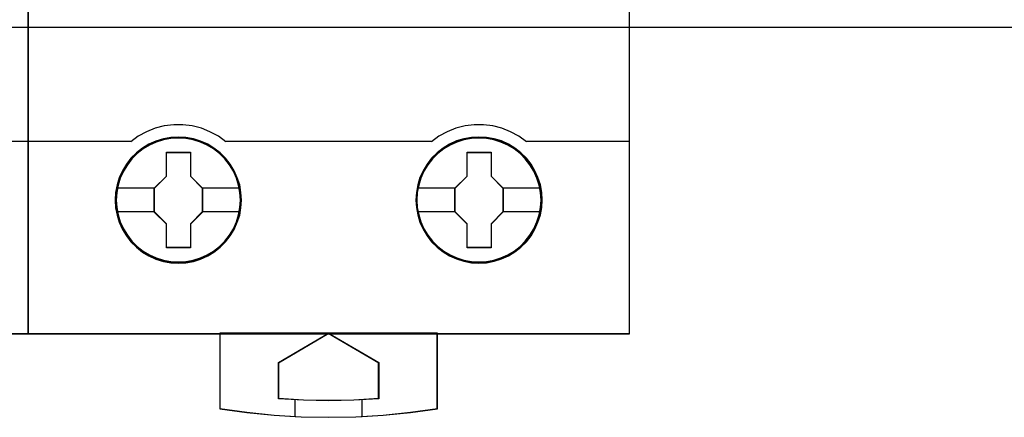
# Model space of a CAD drawing. Extents: x -558982 to 5119495, y -5290134 to 97908.
# Tile 10 of 256: x -478347 to -477758, y -26559 to -26321. Entities that reach past the tile are written whole.
import ezdxf

# ---------------------------------------------------------------- set-up
doc = ezdxf.new("R2010")
doc.units = 0
doc.header["$MEASUREMENT"] = 0
doc.layers.get('0').update_dxf_attribs({"color": 252})
doc.layers.add('45', color=8, linetype='Continuous')
doc.layers.add('50', color=7, linetype='Continuous')

# ---------------------------------------------------------------- blocks, each defined once
blk = doc.blocks.new('*U1067')
at = {"layer": '50', "color": 7}
blk.add_lwpolyline([(61.983887, -637.345466), (386.017439, -637.345466), (386.017439, -683.650775), (61.983887, -683.650775), (61.983887, -637.345466)], dxfattribs=at)
blk = doc.blocks.new('*U1070')
at = {"layer": '45', "color": 7}
blk.add_lwpolyline([(134.025806, -618.991234), (97.97436, -618.991234), (97.97436, -701.994414), (134.025806, -701.994414), (134.025806, -618.991234)], close=True, dxfattribs=at)
at = {"layer": '45', "color": 139}
blk.add_lwpolyline([(134.025806, -618.991234), (97.97436, -618.991234), (97.97436, -701.994414), (134.025806, -701.994414), (134.025806, -618.991234)], close=True, dxfattribs=at)
at = {"layer": '45', "color": 59}
blk.add_lwpolyline([(134.0099, -619.007123), (97.992917, -619.007123), (97.992917, -701.978525), (134.0099, -701.978525), (134.0099, -619.007123)], close=True, dxfattribs=at)
at = {"layer": '45', "color": 139}
blk.add_lwpolyline([(127.811776, -690.464429), (134.025806, -690.464429)], dxfattribs=at)
blk = doc.blocks.new('*U1071')
at = {"layer": '45', "color": 7}
for points in [[(170.026883, -618.991234), (133.975436, -618.991234), (133.975436, -701.994414), (170.026883, -701.994414), (170.026883, -618.991234)], [(146.77199, -693.990307), (146.744326, -693.53711), (146.672399, -693.083912), (146.517479, -692.647295), (146.345961, -692.232785), (146.108048, -691.834856), (145.825873, -691.486668), (145.499434, -691.160587), (145.134266, -690.884247), (144.763565, -690.635541), (144.332003, -690.453156), (143.90044, -690.320513), (143.446747, -690.237611), (142.998586, -690.215504), (142.539359, -690.237611), (142.102264, -690.320513), (141.654103, -690.453156), (141.239139, -690.635541), (140.846307, -690.884247), (140.486671, -691.160587), (140.1547, -691.486668), (139.894656, -691.834856), (139.651211, -692.232785), (139.446495, -692.647295), (139.330305, -693.083912), (139.24178, -693.53711), (139.208583, -693.990307), (139.24178, -694.449031), (139.330305, -694.885648), (139.446495, -695.322265), (139.651211, -695.742302), (139.894656, -696.134704), (140.1547, -696.499473), (140.486671, -696.820027), (140.846307, -697.101894), (141.239139, -697.33402), (141.654103, -697.521931), (142.102264, -697.660101), (142.539359, -697.748529), (142.998586, -697.770637), (143.446747, -697.748529), (143.90044, -697.660101), (144.332003, -697.521931), (144.763565, -697.33402), (145.134266, -697.101894), (145.499434, -696.820027), (145.825873, -696.499473), (146.108048, -696.134704), (146.345961, -695.742302), (146.517479, -695.322265), (146.672399, -694.885648), (146.744326, -694.449031), (146.77199, -693.990307)], [(146.77199, -693.990307), (146.744326, -693.53711), (146.672399, -693.083912), (146.517479, -692.647295), (146.345961, -692.232785), (146.108048, -691.834856), (145.825873, -691.486668), (145.499434, -691.160587), (145.134266, -690.884247), (144.763565, -690.635541), (144.332003, -690.453156), (143.90044, -690.320513), (143.446747, -690.237611), (142.998586, -690.215504), (142.539359, -690.237611), (142.102264, -690.320513), (141.654103, -690.453156), (141.239139, -690.635541), (140.846307, -690.884247), (140.486671, -691.160587), (140.1547, -691.486668), (139.894656, -691.834856), (139.651211, -692.232785), (139.446495, -692.647295), (139.330305, -693.083912), (139.24178, -693.53711), (139.208583, -693.990307), (139.24178, -694.449031), (139.330305, -694.885648), (139.446495, -695.322265), (139.651211, -695.742302), (139.894656, -696.134704), (140.1547, -696.499473), (140.486671, -696.820027), (140.846307, -697.101894), (141.239139, -697.33402), (141.654103, -697.521931), (142.102264, -697.660101), (142.539359, -697.748529), (142.998586, -697.770637), (143.446747, -697.748529), (143.90044, -697.660101), (144.332003, -697.521931), (144.763565, -697.33402), (145.134266, -697.101894), (145.499434, -696.820027), (145.825873, -696.499473), (146.108048, -696.134704), (146.345961, -695.742302), (146.517479, -695.322265), (146.672399, -694.885648), (146.744326, -694.449031), (146.77199, -693.990307)], [(146.756084, -693.991644), (146.728536, -693.540511), (146.656911, -693.089379), (146.502643, -692.654751), (146.331846, -692.24213), (146.094934, -691.846014), (145.813946, -691.499412), (145.488881, -691.174817), (145.125248, -690.899736), (144.756107, -690.652164), (144.326359, -690.470611), (143.896612, -690.338572), (143.444827, -690.256048), (142.998551, -690.234041), (142.541256, -690.256048), (142.105999, -690.338572), (141.659723, -690.470611), (141.246505, -690.652164), (140.855324, -690.899736), (140.497202, -691.174817), (140.166627, -691.499412), (139.907677, -691.846014), (139.665255, -692.24213), (139.461401, -692.654751), (139.3457, -693.089379), (139.257546, -693.540511), (139.224489, -693.991644), (139.257546, -694.448278), (139.3457, -694.882905), (139.461401, -695.317533), (139.665255, -695.735655), (139.907677, -696.12627), (140.166627, -696.489377), (140.497202, -696.80847), (140.855324, -697.089052), (141.246505, -697.32012), (141.659723, -697.507175), (142.105999, -697.644716), (142.541256, -697.732741), (142.998551, -697.754748), (143.444827, -697.732741), (143.896612, -697.644716), (144.326359, -697.507175), (144.756107, -697.32012), (145.125248, -697.089052), (145.488881, -696.80847), (145.813946, -696.489377), (146.094934, -696.12627), (146.331846, -695.735655), (146.502643, -695.317533), (146.656911, -694.882905), (146.728536, -694.448278), (146.756084, -693.991644)], [(164.783133, -693.985011), (164.761001, -693.531813), (164.689071, -693.078616), (164.534147, -692.641999), (164.351557, -692.227489), (164.124703, -691.82956), (163.842519, -691.481371), (163.516071, -691.15529), (163.145359, -690.87895), (162.78018, -690.630245), (162.348604, -690.44786), (161.917028, -690.315217), (161.463321, -690.232315), (161.00408, -690.210208), (160.555905, -690.232315), (160.107731, -690.315217), (159.659556, -690.44786), (159.24458, -690.630245), (158.862801, -690.87895), (158.503155, -691.15529), (158.171174, -691.481371), (157.900056, -691.82956), (157.656603, -692.227489), (157.462947, -692.641999), (157.346754, -693.078616), (157.258226, -693.531813), (157.225027, -693.985011), (157.258226, -694.438208), (157.346754, -694.880352), (157.462947, -695.316969), (157.656603, -695.737006), (157.900056, -696.129408), (158.171174, -696.494177), (158.503155, -696.814731), (158.862801, -697.096598), (159.24458, -697.328723), (159.659556, -697.516634), (160.107731, -697.654804), (160.555905, -697.743233), (161.00408, -697.76534), (161.463321, -697.743233), (161.917028, -697.654804), (162.348604, -697.516634), (162.78018, -697.328723), (163.145359, -697.096598), (163.516071, -696.814731), (163.842519, -696.494177), (164.124703, -696.129408), (164.351557, -695.737006), (164.534147, -695.316969), (164.689071, -694.880352), (164.761001, -694.438208), (164.783133, -693.985011)], [(164.783133, -693.985011), (164.761001, -693.531813), (164.689071, -693.078616), (164.534147, -692.641999), (164.351557, -692.227489), (164.124703, -691.82956), (163.842519, -691.481371), (163.516071, -691.15529), (163.145359, -690.87895), (162.78018, -690.630245), (162.348604, -690.44786), (161.917028, -690.315217), (161.463321, -690.232315), (161.00408, -690.210208), (160.555905, -690.232315), (160.107731, -690.315217), (159.659556, -690.44786), (159.24458, -690.630245), (158.862801, -690.87895), (158.503155, -691.15529), (158.171174, -691.481371), (157.900056, -691.82956), (157.656603, -692.227489), (157.462947, -692.641999), (157.346754, -693.078616), (157.258226, -693.531813), (157.225027, -693.985011), (157.258226, -694.438208), (157.346754, -694.880352), (157.462947, -695.316969), (157.656603, -695.737006), (157.900056, -696.129408), (158.171174, -696.494177), (158.503155, -696.814731), (158.862801, -697.096598), (159.24458, -697.328723), (159.659556, -697.516634), (160.107731, -697.654804), (160.555905, -697.743233), (161.00408, -697.76534), (161.463321, -697.743233), (161.917028, -697.654804), (162.348604, -697.516634), (162.78018, -697.328723), (163.145359, -697.096598), (163.516071, -696.814731), (163.842519, -696.494177), (164.124703, -696.129408), (164.351557, -695.737006), (164.534147, -695.316969), (164.689071, -694.880352), (164.761001, -694.438208), (164.783133, -693.985011)], [(164.767227, -693.986347), (164.745188, -693.535215), (164.673561, -693.084083), (164.519289, -692.649455), (164.337468, -692.236834), (164.111569, -691.840718), (163.830572, -691.494116), (163.505498, -691.169521), (163.136346, -690.89444), (162.772704, -690.646868), (162.342945, -690.465314), (161.913186, -690.333276), (161.461388, -690.250751), (161.00408, -690.228745), (160.557792, -690.250751), (160.111504, -690.333276), (159.665215, -690.465314), (159.251986, -690.646868), (158.871814, -690.89444), (158.513682, -691.169521), (158.183098, -691.494116), (157.913121, -691.840718), (157.670693, -692.236834), (157.477852, -692.649455), (157.362148, -693.084083), (157.273992, -693.535215), (157.240934, -693.986347), (157.273992, -694.43748), (157.362148, -694.877609), (157.477852, -695.312236), (157.670693, -695.730359), (157.913121, -696.120974), (158.183098, -696.48408), (158.513682, -696.803174), (158.871814, -697.083756), (159.251986, -697.314824), (159.665215, -697.501879), (160.111504, -697.639419), (160.557792, -697.727445), (161.00408, -697.749452), (161.461388, -697.727445), (161.913186, -697.639419), (162.342945, -697.501879), (162.772704, -697.314824), (163.136346, -697.083756), (163.505498, -696.803174), (163.830572, -696.48408), (164.111569, -696.120974), (164.337468, -695.730359), (164.519289, -695.312236), (164.673561, -694.877609), (164.745188, -694.43748), (164.767227, -693.986347)], [(142.284855, -691.123815), (143.728344, -691.123815), (143.728344, -692.557178), (144.441729, -693.271093), (144.441729, -694.704456), (143.728344, -695.429439), (143.728344, -696.851733), (142.284855, -696.851733), (142.284855, -695.429439), (141.55475, -694.704456), (141.55475, -693.271093), (142.284855, -692.557178), (142.284855, -691.123815)], [(142.284855, -691.123815), (143.728344, -691.123815), (143.728344, -691.123815), (143.728344, -692.557178), (143.728344, -692.557178), (144.441729, -693.271093), (144.441729, -693.271093), (144.441729, -694.704456), (144.441729, -694.704456), (143.728344, -695.429439), (143.728344, -695.429439), (143.728344, -696.851733), (143.728344, -696.851733), (142.284855, -696.851733), (142.284855, -696.851733), (142.284855, -695.429439), (142.284855, -695.429439), (141.55475, -694.704456), (141.55475, -694.704456), (141.55475, -693.271093), (141.55475, -693.271093), (142.284855, -692.557178), (142.284855, -692.557178), (142.284855, -691.123815), (142.284855, -691.123815)], [(142.292716, -691.139704), (143.720299, -691.139704), (143.720299, -692.565115), (144.425823, -693.275069), (144.425823, -694.70048), (143.720299, -695.42144), (143.720299, -696.835845), (142.292716, -696.835845), (142.292716, -695.42144), (141.570656, -694.70048), (141.570656, -693.275069), (142.292716, -692.565115), (142.292716, -691.139704)], [(160.296269, -691.118519), (161.734185, -691.118519), (161.734185, -692.551882), (162.44757, -693.265796), (162.44757, -694.699159), (161.734185, -695.424142), (161.734185, -696.846437), (160.296269, -696.846437), (160.296269, -695.424142), (159.560591, -694.699159), (159.560591, -693.265796), (160.296269, -692.551882), (160.296269, -691.118519)], [(160.296269, -691.118519), (161.734185, -691.118519), (161.734185, -691.118519), (161.734185, -692.551882), (161.734185, -692.551882), (162.44757, -693.265796), (162.44757, -693.265796), (162.44757, -694.699159), (162.44757, -694.699159), (161.734185, -695.424142), (161.734185, -695.424142), (161.734185, -696.846437), (161.734185, -696.846437), (160.296269, -696.846437), (160.296269, -696.846437), (160.296269, -695.424142), (160.296269, -695.424142), (159.560591, -694.699159), (159.560591, -694.699159), (159.560591, -693.265796), (159.560591, -693.265796), (160.296269, -692.551882), (160.296269, -692.551882), (160.296269, -691.118519), (160.296269, -691.118519)], [(160.304068, -691.134407), (161.72614, -691.134407), (161.72614, -692.559819), (162.431663, -693.269772), (162.431663, -694.695183), (161.72614, -695.416144), (161.72614, -696.830548), (160.304068, -696.830548), (160.304068, -695.416144), (159.576497, -694.695183), (159.576497, -693.269772), (160.304068, -692.559819), (160.304068, -691.134407)], [(158.516082, -701.959988), (151.993096, -701.959988), (145.475633, -701.959988), (145.475633, -706.500771), (147.104999, -706.722273), (148.728841, -706.877324), (149.993671, -706.95485), (150.36373, -706.977), (151.993096, -707.004687), (153.639032, -706.977), (154.003568, -706.95485), (155.262874, -706.877324), (156.897763, -706.722273), (158.516082, -706.500771), (158.516082, -701.959988)], [(151.992852, -701.959988), (155.011412, -703.712923), (155.011412, -705.892998), (153.51044, -705.970659), (151.992852, -705.998396), (150.49188, -705.970659), (148.990908, -705.892998), (148.990908, -703.712923), (151.992852, -701.959988)]]:
    blk.add_lwpolyline(points, close=True, dxfattribs=at)
at = {"layer": '45', "color": 139}
for points in [[(170.026883, -618.991234), (133.975436, -618.991234), (133.975436, -701.994414), (170.026883, -701.994414), (170.026883, -618.991234)], [(146.724271, -693.990653), (146.691065, -693.537455), (146.602513, -693.095311), (146.480754, -692.669747), (146.292582, -692.260764), (146.065668, -691.879414), (145.777875, -691.525699), (145.467944, -691.205145), (145.108203, -690.928804), (144.720789, -690.696679), (144.316772, -690.514294), (143.885082, -690.381651), (143.447858, -690.298749), (142.999565, -690.271115), (142.551272, -690.298749), (142.108513, -690.381651), (141.676824, -690.514294), (141.272807, -690.696679), (140.885393, -690.928804), (140.531186, -691.205145), (140.221255, -691.525699), (139.944531, -691.879414), (139.706548, -692.260764), (139.518376, -692.669747), (139.385548, -693.095311), (139.308066, -693.537455), (139.274859, -693.990653), (139.308066, -694.432797), (139.385548, -694.874941), (139.518376, -695.300505), (139.706548, -695.715015), (139.944531, -696.096364), (140.221255, -696.444553), (140.531186, -696.765107), (140.885393, -697.041447), (141.272807, -697.273573), (141.676824, -697.455958), (142.108513, -697.588601), (142.551272, -697.671503), (142.999565, -697.699137), (143.447858, -697.671503), (143.885082, -697.588601), (144.316772, -697.455958), (144.720789, -697.273573), (145.108203, -697.041447), (145.467944, -696.765107), (145.777875, -696.444553), (146.065668, -696.096364), (146.292582, -695.715015), (146.480754, -695.300505), (146.602513, -694.874941), (146.691065, -694.432797), (146.724271, -693.990653)], [(164.722159, -693.990653), (164.694486, -693.537455), (164.605931, -693.095311), (164.473099, -692.669747), (164.290456, -692.260764), (164.058, -691.879414), (163.781268, -691.525699), (163.465792, -691.205145), (163.10604, -690.928804), (162.724149, -690.696679), (162.314584, -690.514294), (161.89395, -690.381651), (161.451178, -690.298749), (161.002871, -690.271115), (160.554564, -690.298749), (160.106257, -690.381651), (159.685623, -690.514294), (159.276059, -690.696679), (158.894167, -690.928804), (158.539949, -691.205145), (158.213405, -691.525699), (157.947741, -691.879414), (157.709751, -692.260764), (157.521573, -692.669747), (157.399811, -693.095311), (157.311256, -693.537455), (157.278048, -693.990653), (157.311256, -694.432797), (157.399811, -694.874941), (157.521573, -695.300505), (157.709751, -695.715015), (157.947741, -696.096364), (158.213405, -696.444553), (158.539949, -696.765107), (158.894167, -697.041447), (159.276059, -697.273573), (159.685623, -697.455958), (160.106257, -697.588601), (160.554564, -697.671503), (161.002871, -697.699137), (161.451178, -697.671503), (161.89395, -697.588601), (162.314584, -697.455958), (162.724149, -697.273573), (163.10604, -697.041447), (163.465792, -696.765107), (163.781268, -696.444553), (164.058, -696.096364), (164.290456, -695.715015), (164.473099, -695.300505), (164.605931, -694.874941), (164.694486, -694.432797), (164.722159, -693.990653)]]:
    blk.add_lwpolyline(points, close=True, dxfattribs=at)
at = {"layer": '45', "color": 59}
for points in [[(170.010977, -619.007123), (133.991343, -619.007123), (133.991343, -701.978525), (170.010977, -701.978525), (170.010977, -619.007123)], [(158.516082, -701.959988), (151.993096, -701.959988), (145.475633, -701.959988), (145.475633, -706.500771), (147.104999, -706.722273), (148.728841, -706.877324), (149.993671, -706.95485), (150.36373, -706.977), (151.993096, -707.004687), (153.639032, -706.977), (154.003568, -706.95485), (155.262874, -706.877324), (156.897763, -706.722273), (158.516082, -706.500771), (158.516082, -701.959988)], [(151.992852, -701.959988), (155.011412, -703.712923), (155.011412, -705.892998), (153.51044, -705.970659), (151.992852, -705.998396), (150.49188, -705.970659), (148.990908, -705.892998), (148.990908, -703.712923), (151.992852, -701.959988)]]:
    blk.add_lwpolyline(points, close=True, dxfattribs=at)
at = {"layer": '45', "color": 139}
for points in [[(145.846778, -690.498855), (145.397884, -690.162939), (144.893571, -689.895344), (144.378174, -689.690379), (143.829525, -689.548041), (143.275335, -689.474026), (142.721144, -689.474026), (142.15587, -689.548041), (141.618305, -689.690379), (141.097366, -689.895344), (140.598595, -690.162939), (140.149701, -690.498855)], [(163.847317, -690.498855), (163.387319, -690.162939), (162.899611, -689.895344), (162.37865, -689.690379), (161.829979, -689.548041), (161.275765, -689.474026), (160.721551, -689.474026), (160.172879, -689.548041), (159.624208, -689.690379), (159.097705, -689.895344), (158.604454, -690.162939), (158.155541, -690.498855)], [(133.975436, -690.464429), (140.184164, -690.464429)], [(145.812315, -690.464429), (152.010438, -690.464429)], [(151.975975, -690.464429), (158.190005, -690.464429)], [(163.812853, -690.464429), (170.026883, -690.464429)], [(145.475633, -701.959988), (145.475633, -706.50419)], [(148.990908, -703.731591), (152.010438, -701.959988)], [(151.975975, -701.959988), (155.011412, -703.731591)], [(158.478968, -701.959988), (158.478968, -706.50419)], [(148.990908, -703.697165), (148.990908, -705.89247)], [(154.976948, -703.697165), (154.976948, -705.89247)], [(148.990908, -705.858044), (150.49188, -705.961461), (151.992852, -705.998396), (153.51044, -705.961461), (155.011412, -705.858044)], [(145.475633, -706.469764), (147.104999, -706.704895), (148.728841, -706.869487), (150.36373, -706.975296), (151.993096, -707.004687), (153.639032, -706.975296), (155.262874, -706.869487), (156.897763, -706.704895), (158.516082, -706.469764)], [(149.982395, -705.913655), (149.982395, -706.959669)], [(153.980159, -705.913655), (153.980159, -706.959669)]]:
    blk.add_lwpolyline(points, dxfattribs=at)
at = {"layer": '45', "color": 7}
for points in [[(139.280161, -693.258213), (141.589214, -693.258213)], [(144.407265, -693.258213), (146.705714, -693.258213)], [(157.296605, -693.252916), (159.595054, -693.252916)], [(162.413106, -693.252916), (164.711555, -693.252916)], [(139.280161, -694.68291), (141.589214, -694.68291)], [(144.407265, -694.68291), (146.705714, -694.68291)], [(157.296605, -694.677614), (159.595054, -694.677614)], [(162.413106, -694.677614), (164.711555, -694.677614)]]:
    blk.add_lwpolyline(points, dxfattribs=at)

msp = doc.modelspace()

# ---------------------------------------------------------------- block references
at = {"xscale": 10, "yscale": 10, "zscale": 10}
for name in ['*U1067', '*U1070', '*U1071']:
    msp.add_blockref(name, (-479682.25, -19489.05), dxfattribs=at)

doc.saveas('drawing.dxf')
